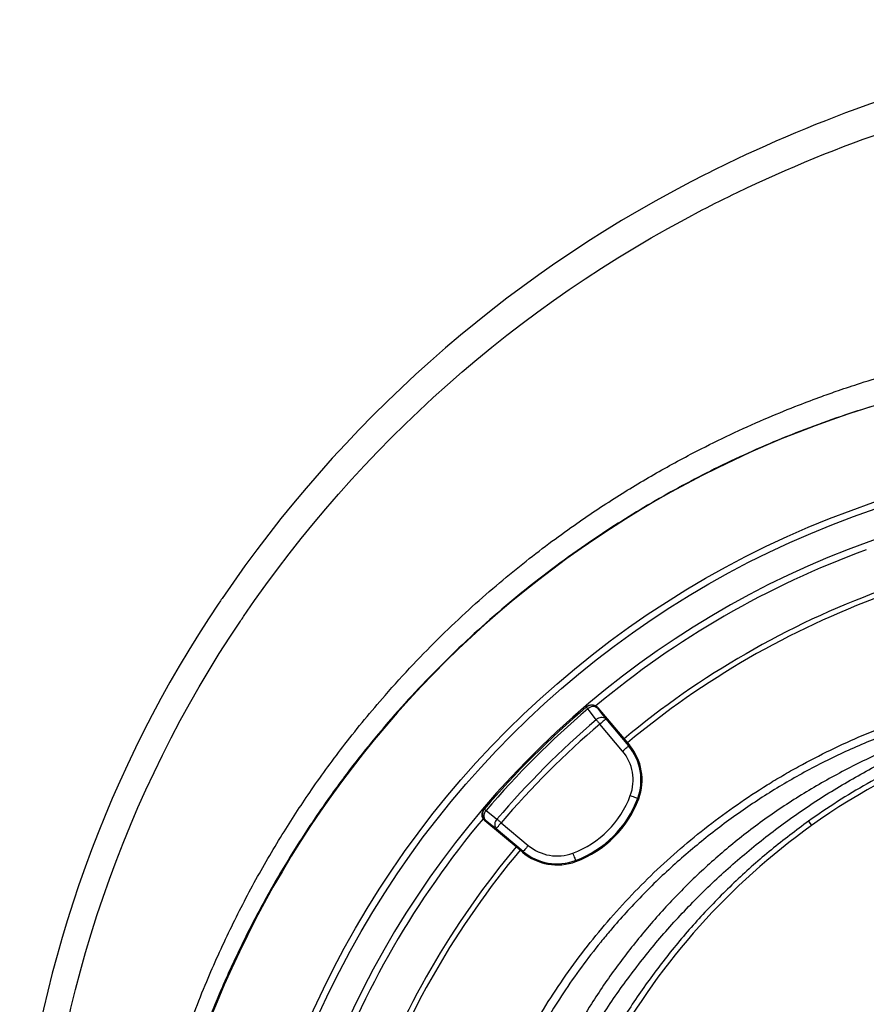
# Model space of a CAD drawing. Header units: millimetres. Extents: x 2299 to 4493, y 1100 to 5770.
# Tile 22 of 25: x 2339 to 2983, y 5020 to 5770. Entities that reach past the tile are written whole.
import ezdxf

# ---------------------------------------------------------------- set-up
doc = ezdxf.new("R2010")
doc.units = ezdxf.units.MM
doc.header["$LTSCALE"] = 2

msp = doc.modelspace()

# ---------------------------------------------------------------- linework, layer by layer
at = {"color": 7, "linetype": 'Continuous', "lineweight": 25}
for p, q in [((2769.88, 5246.78), (2769.51, 5246.47)), ((2778.36, 5246.07), (2778, 5245.76)), ((2778.36, 5246.07), (2800.85, 5219.27)), ((2784.46, 5237.49), (2801.73, 5216.91)), ((2797.13, 5213.05), (2779.87, 5233.63)), ((2800.85, 5219.27), (2802.38, 5217.45)), ((2802.38, 5217.45), (2801.73, 5216.91)), ((2809.42, 5176.79), (2808.63, 5177.09)), ((2691.94, 5168.89), (2691.63, 5168.53)), ((2692.65, 5160.4), (2692.34, 5160.04)), ((2719.14, 5137.55), (2692.34, 5160.04)), ((2704.77, 5158.54), (2725.35, 5141.27)), ((2938.55, 5159.73), (2940.93, 5156.41)), ((2721.5, 5136.68), (2700.92, 5153.94)), ((2720.95, 5136.03), (2719.14, 5137.55)), ((2720.95, 5136.03), (2721.5, 5136.68)), ((2761.61, 5128.99), (2761.32, 5129.78))]:
    msp.add_line(p, q, dxfattribs=at)
at = {"color": 7, "linetype": 'Continuous', "lineweight": 25, "flags": 128}
for points in [[(2769.51, 5246.47), (2769.53, 5246.45), (2769.59, 5246.38), (2769.68, 5246.27), (2769.81, 5246.12), (2769.97, 5245.93), (2770.17, 5245.7), (2770.4, 5245.43), (2770.65, 5245.13)], [(2777.11, 5236.86), (2771.89, 5243.55), (2770.65, 5245.13)], [(2778, 5245.76), (2781.16, 5241.71), (2784.46, 5237.49)], [(2777.11, 5236.86), (2777.4, 5236.53), (2777.7, 5236.17), (2778.03, 5235.78), (2778.38, 5235.38), (2778.74, 5234.96), (2779.11, 5234.52), (2779.49, 5234.08), (2779.87, 5233.63)], [(2784.46, 5237.49), (2784.35, 5237.39), (2784.07, 5237.16), (2783.63, 5236.79), (2783.06, 5236.31), (2782.37, 5235.73), (2781.59, 5235.08), (2780.75, 5234.37), (2779.87, 5233.63)], [(2797.13, 5213.05), (2798.01, 5213.79), (2798.86, 5214.5), (2799.64, 5215.16), (2800.33, 5215.73), (2800.9, 5216.21), (2801.33, 5216.58), (2801.61, 5216.81), (2801.73, 5216.91)], [(2803, 5179.17), (2804.08, 5178.78), (2805.11, 5178.39), (2806.07, 5178.04), (2806.91, 5177.72), (2807.61, 5177.46), (2808.14, 5177.27), (2808.48, 5177.14), (2808.63, 5177.09)], [(2691.94, 5168.89), (2691.96, 5168.87), (2692.02, 5168.82), (2692.13, 5168.72), (2692.28, 5168.59), (2692.48, 5168.43), (2692.71, 5168.24), (2692.97, 5168.01), (2693.27, 5167.75)], [(2693.27, 5167.75), (2699.96, 5162.53), (2701.55, 5161.29)], [(2700.92, 5153.94), (2696.69, 5157.24), (2692.65, 5160.4)], [(2700.92, 5153.94), (2701.01, 5154.06), (2701.25, 5154.34), (2701.61, 5154.77), (2702.09, 5155.34), (2702.67, 5156.03), (2703.33, 5156.81), (2704.04, 5157.66), (2704.77, 5158.54)], [(2701.55, 5161.29), (2701.88, 5161.01), (2702.24, 5160.7), (2702.62, 5160.37), (2703.03, 5160.03), (2703.45, 5159.67), (2703.88, 5159.3), (2704.33, 5158.92), (2704.77, 5158.54)], [(2725.35, 5141.27), (2724.61, 5140.39), (2723.91, 5139.55), (2723.25, 5138.77), (2722.67, 5138.08), (2722.19, 5137.5), (2721.83, 5137.07), (2721.59, 5136.79), (2721.5, 5136.68)], [(2759.23, 5135.4), (2759.63, 5134.33), (2760.01, 5133.29), (2760.37, 5132.34), (2760.68, 5131.49), (2760.94, 5130.79), (2761.14, 5130.26), (2761.26, 5129.92), (2761.32, 5129.78)]]:
    msp.add_lwpolyline(points, dxfattribs=at)
at = {"color": 7, "linetype": 'Continuous', "lineweight": 25}
for radius in [720, 715]:
    msp.add_circle((3218.5, 4719.9), radius, dxfattribs=at)
for centre, radius, start, end in [((3218.5, 4719.9), 790, 92.51549, 281.40126), ((3218.5, 4719.9), 693, 1.57108, 178.42892), ((3218.5, 4719.9), 688, 110.06073, 129.93861), ((3218.5, 4719.9), 655, 110.09164, 129.90836), ((3218.5, 4719.9), 651, 110.0922, 129.9078), ((3218.5, 4719.9), 692, 130.45336, 139.54664), ((3218.5, 4719.9), 690.24, 130.45336, 139.54664), ((2773.4, 5241.9), 6, 39.98333, 130.43497), ((2774.68, 5241.33), 5.53, 53.09665, 136.64413), ((3218.5, 4769.72), 476, 93.54499, 125.67115), ((3218.5, 4719.9), 679.76, 130.49145, 139.50855), ((2781.14, 5233.06), 5.53, 53.10253, 136.66402), ((3218.5, 4719.9), 675.51, 130.49145, 139.50855), ((2770.93, 5191.07), 40.2, 339.65135, 40), ((2770.93, 5191.07), 41.05, 339.65135, 40), ((2770.93, 5191.07), 34.21, 339.65135, 40), ((2733.43, 5204.98), 74.21, 290.34865, 339.65135), ((2733.43, 5204.98), 80.2, 290.34865, 339.65135), ((2733.43, 5204.98), 81.05, 290.34865, 339.65135), ((2696.5, 5165), 6, 139.56503, 230.01667), ((2697.07, 5163.73), 5.53, 133.35587, 216.90335), ((3218.5, 4719.9), 688, 140.06013, 159.93652), ((2705.34, 5157.27), 5.53, 133.33598, 216.89747), ((3247.66, 4729.1), 526, 125.67115, 150.69029), ((3218.5, 4719.9), 655, 140.09164, 159.90836), ((2747.34, 5167.47), 34.21, 230, 290.34865), ((3218.5, 4719.9), 651, 140.0922, 159.9078), ((2747.34, 5167.47), 41.05, 230, 290.34865), ((2747.34, 5167.47), 40.2, 230, 290.34865)]:
    msp.add_arc(centre, radius, start, end, dxfattribs=at)
for points, knots in [([(3315.5, 5768.79), (3253.02, 5765.78), (3189.02, 5757.76), (3125.67, 5744.62), (3038.37, 5726.32), (2945.53, 5694.66), (2858.17, 5650.85), (2705.77, 5571.71), (2582.12, 5461.8), (2490.85, 5326.8), (2405.44, 5199.88), (2353.56, 5055.45), (2338.51, 4905.43)], [0.1649655, 0.1649655, 0.1649655, 0.1649655, 0.1986917, 0.1995454, 0.1995454, 0.246352, 0.2517844, 0.2517844, 0.3381108, 0.3388674, 0.3388674, 0.4198531, 0.4198531, 0.4198531, 0.4198531]), ([(2610.73, 4209.72), (2555.44, 4261.45), (2507.71, 4321.15), (2459.49, 4403.52), (2386.26, 4538.93), (2351.5, 4690.94), (2353.91, 4841.36), (2361.16, 5014.35), (2418.15, 5180.97), (2507.26, 5313.11), (2596.61, 5445), (2717.53, 5552.24), (2866.5, 5629.32), (2951.89, 5671.98), (3042.58, 5702.76), (3127.86, 5720.43), (3367.96, 5769.7), (3617.31, 5743.45), (3877.69, 5630.26), (4050.17, 5541.05), (4188.24, 5401.34), (4293, 5223.06), (4411.94, 4986.85), (4452.84, 4721.5), (4428.92, 4510.8), (4403.43, 4291.55), (4317.17, 4083.88), (4186.18, 3902.75), (4122.77, 3815.43), (4051.52, 3736.18), (3963.53, 3673.29), (3897.11, 3626.13), (3829.68, 3583.77), (3767.55, 3542.46)], [0.0252628, 0.0252628, 0.0252628, 0.0252628, 0.0669602, 0.0669602, 0.077375, 0.1511711, 0.1511711, 0.159594, 0.2459512, 0.2459512, 0.2467078, 0.3330342, 0.3330342, 0.3384666, 0.3852732, 0.3852732, 0.3861269, 0.5194248, 0.5194248, 0.5419953, 0.6264312, 0.6264312, 0.6556654, 0.7722824, 0.7722824, 0.7734671, 0.8949333, 0.8960231, 0.8960231, 0.9540844, 0.9540844, 0.9568991, 1, 1, 1, 1]), ([(2610.73, 4209.72), (2610.54, 4209.95), (2610.16, 4210.4), (2609.56, 4211.11), (2608.95, 4211.84), (2608.32, 4212.59), (2607.66, 4213.37), (2606.99, 4214.18), (2606.29, 4215.01), (2605.58, 4215.86), (2604.85, 4216.75), (2604.09, 4217.65), (2603.32, 4218.59), (2602.53, 4219.55), (2601.72, 4220.53), (2600.89, 4221.54), (2600.04, 4222.58), (2599.17, 4223.64), (2598.29, 4224.73), (2597.38, 4225.85), (2596.46, 4226.99), (2595.52, 4228.16), (2594.56, 4229.36), (2593.58, 4230.58), (2592.59, 4231.83), (2591.58, 4233.1), (2590.55, 4234.41), (2589.5, 4235.74), (2588.44, 4237.09), (2587.36, 4238.48), (2586.26, 4239.89), (2585.15, 4241.33), (2584.02, 4242.8), (2582.87, 4244.29), (2581.71, 4245.82), (2580.53, 4247.37), (2577.34, 4251.6), (2571.99, 4258.81), (2564.42, 4269.36), (2556.5, 4280.79), (2546.74, 4295.42), (2535.12, 4313.78), (2521.77, 4336.44), (2508.15, 4361.49), (2495.64, 4386.69), (2484.26, 4411.81), (2473.99, 4436.59), (2463.99, 4463.26), (2452.09, 4498.96), (2439.64, 4544.2), (2429.5, 4594.37), (2423, 4641.56), (2419.38, 4685.15), (2418.16, 4729.76), (2419.49, 4775.29), (2422.9, 4814.07), (2427.11, 4845.79), (2431.13, 4870.23), (2435.91, 4894.59), (2441.45, 4918.83), (2447.76, 4942.96), (2454.83, 4966.94), (2462.66, 4990.75), (2471.27, 5014.38), (2482.88, 5043.4), (2498.15, 5077.27), (2517.83, 5115.3), (2538.61, 5150.72), (2561.18, 5185.14), (2586.58, 5219.91), (2612.64, 5251.55), (2637.34, 5278.75), (2658.67, 5300.47), (2679.76, 5320.43), (2700.51, 5338.72), (2720.82, 5355.45), (2740.6, 5370.72), (2764.29, 5387.88), (2792.15, 5406.47), (2824.48, 5425.86), (2854.46, 5442.02), (2882.26, 5455.6), (2906.97, 5466.63), (2929.19, 5475.65), (2946.95, 5482.34), (2962.61, 5487.89), (2980.27, 5493.75), (3004.07, 5500.97), (3035.1, 5509.23), (3061.01, 5514.92), (3079.21, 5518.36), (3087.24, 5519.79), (3095.27, 5521.14), (3103.31, 5522.4), (3111.35, 5523.59), (3119.39, 5524.69), (3127.43, 5525.7), (3135.48, 5526.64), (3143.53, 5527.48), (3151.57, 5528.25), (3159.6, 5528.94), (3167.62, 5529.56), (3175.63, 5530.11), (3180.96, 5530.41), (3183.63, 5530.56)], [0, 0, 0, 0, 0.000616, 0.001245, 0.001889, 0.002548, 0.003221, 0.003909, 0.004612, 0.005331, 0.006064, 0.006813, 0.007577, 0.008357, 0.009152, 0.009964, 0.010791, 0.011633, 0.012492, 0.013367, 0.014258, 0.015165, 0.016088, 0.017028, 0.017983, 0.018956, 0.019944, 0.020949, 0.02197, 0.023008, 0.024062, 0.025133, 0.026221, 0.027325, 0.028445, 0.029583, 0.030737, 0.037726, 0.045201, 0.053164, 0.061618, 0.075294, 0.090162, 0.106227, 0.123496, 0.137609, 0.152655, 0.168616, 0.18548, 0.215851, 0.247294, 0.271225, 0.295616, 0.320483, 0.345852, 0.371755, 0.385527, 0.399321, 0.413141, 0.42699, 0.44087, 0.454786, 0.46874, 0.482734, 0.496773, 0.520922, 0.544729, 0.568217, 0.589431, 0.613381, 0.640039, 0.657756, 0.674672, 0.690806, 0.706177, 0.720798, 0.734684, 0.747847, 0.76958, 0.790516, 0.810679, 0.826359, 0.842085, 0.855791, 0.866328, 0.873719, 0.883497, 0.897337, 0.915192, 0.937004, 0.94154, 0.946071, 0.950596, 0.955117, 0.959633, 0.964144, 0.968651, 0.973153, 0.97765, 0.982141, 0.986621, 0.991091, 0.99555, 1, 1, 1, 1]), ([(3183.83, 5509.14), (3182.5, 5509.08), (3179.81, 5508.96), (3175.74, 5508.75), (3171.59, 5508.52), (3167.38, 5508.26), (3163.1, 5507.97), (3158.74, 5507.66), (3154.32, 5507.31), (3149.82, 5506.94), (3145.26, 5506.53), (3140.62, 5506.09), (3135.92, 5505.61), (3131.15, 5505.1), (3126.31, 5504.55), (3121.4, 5503.96), (3116.42, 5503.33), (3111.38, 5502.66), (3106.27, 5501.94), (3101.09, 5501.19), (3095.84, 5500.38), (3090.53, 5499.53), (3085.15, 5498.64), (3079.71, 5497.69), (3064.08, 5494.85), (3040.31, 5489.88), (3010.54, 5482.32), (2986.67, 5475.36), (2954.19, 5464.9), (2912.37, 5449.12), (2861.13, 5425.42), (2813.5, 5399.19), (2765.4, 5368.3), (2717.15, 5332.02), (2669.38, 5289.59), (2625.85, 5244.21), (2591.37, 5202.07), (2564.43, 5164.51), (2543.64, 5132.35), (2524.56, 5099.44), (2507.19, 5065.89), (2487.93, 5023.91), (2468.31, 4972.79), (2450.11, 4911.01), (2437.26, 4849.02), (2430.39, 4794.2), (2427.53, 4748.38), (2427.03, 4709.82), (2428.36, 4671.91), (2431.44, 4634.74), (2437.03, 4591.71), (2446.14, 4543.7), (2457.99, 4498.59), (2469.36, 4463.03), (2478.99, 4436.36), (2488.9, 4411.62), (2499.92, 4386.48), (2512.09, 4361.18), (2525.37, 4335.99), (2538.4, 4313.22), (2549.74, 4294.75), (2559.28, 4280.01), (2567.05, 4268.47), (2574.47, 4257.83), (2580, 4250.16), (2583.7, 4245.12), (2585.7, 4242.42), (2587.65, 4239.81), (2589.55, 4237.29), (2591.4, 4234.85), (2593.2, 4232.5), (2594.95, 4230.23), (2596.64, 4228.04), (2598.28, 4225.94), (2599.86, 4223.92), (2601.39, 4221.99), (2602.86, 4220.14), (2604.27, 4218.36), (2605.63, 4216.67), (2606.93, 4215.06), (2608.16, 4213.53), (2609.34, 4212.07), (2610.46, 4210.7), (2611.52, 4209.4), (2612.19, 4208.58), (2612.52, 4208.18)], [0, 0, 0, 0, 0.002252, 0.004546, 0.00688, 0.009254, 0.011669, 0.014125, 0.016622, 0.019159, 0.021737, 0.024355, 0.027015, 0.029715, 0.032455, 0.035236, 0.038058, 0.040921, 0.043824, 0.046768, 0.049753, 0.052778, 0.055845, 0.058951, 0.062099, 0.082654, 0.099924, 0.113908, 0.124606, 0.157516, 0.189255, 0.219823, 0.249219, 0.285699, 0.321621, 0.356985, 0.39179, 0.413492, 0.435053, 0.456471, 0.477746, 0.49888, 0.534542, 0.570227, 0.607711, 0.64155, 0.663673, 0.685452, 0.706885, 0.727975, 0.748721, 0.780544, 0.810965, 0.828035, 0.844156, 0.859327, 0.873549, 0.891096, 0.907414, 0.922507, 0.936383, 0.945022, 0.953164, 0.960811, 0.96797, 0.970043, 0.972064, 0.974034, 0.975953, 0.977821, 0.979638, 0.981405, 0.983122, 0.984789, 0.986407, 0.987976, 0.989497, 0.99097, 0.992396, 0.993775, 0.995108, 0.996396, 0.99764, 0.998841, 1, 1, 1, 1]), ([(3163.2, 5259.39), (3152.91, 5257.98), (3132.32, 5255.17), (3101.85, 5248.57), (3071.76, 5240.52), (3040.59, 5230.69), (3008.52, 5218.7), (2975.93, 5203.87), (2944.43, 5186.92), (2914.27, 5167.9), (2886.05, 5147.14), (2859.85, 5124.71), (2835.62, 5100.89), (2813.03, 5075.54), (2792.24, 5048.84), (2774.62, 5023.39), (2764.78, 5006.42), (2760.56, 4999.14)], [0, 0, 0, 0, 0.061908, 0.123918, 0.185972, 0.247942, 0.319255, 0.390836, 0.462487, 0.534029, 0.60531, 0.673782, 0.742475, 0.811266, 0.880006, 0.948518, 1, 1, 1, 1]), ([(2735.16, 5013.59), (2744.71, 5029.32), (2755.05, 5044.5), (2771.73, 5066.42), (2777.48, 5073.58), (2789.38, 5087.63), (2795.49, 5094.47), (2814.27, 5114.43), (2827.41, 5127), (2854.9, 5150.71), (2869.24, 5161.85), (2891.68, 5177.47), (2899.31, 5182.49), (2910.99, 5189.75), (2914.92, 5192.12), (2922.87, 5196.77), (2926.86, 5199.04), (2946.93, 5210.1), (2963.34, 5218.04), (2996.8, 5232.17), (3013.86, 5238.35), (3039.96, 5246.31), (3048.74, 5248.74), (3066.47, 5253.16), (3075.42, 5255.14), (3084.45, 5256.9)], [0, 0, 0, 0, 0.125, 0.125, 0.1875, 0.1875, 0.25, 0.25, 0.375, 0.375, 0.5, 0.5, 0.5625, 0.5625, 0.59375, 0.59375, 0.625, 0.625, 0.75, 0.75, 0.875, 0.875, 0.9375, 0.9375, 1, 1, 1, 1]), ([(3085.6, 5251.02), (3074.18, 5248.55), (3051.29, 5243.62), (3017.66, 5233.3), (2984.71, 5220.93), (2952.71, 5206.35), (2921.81, 5189.68), (2892.14, 5170.9), (2863.76, 5150.14), (2836.8, 5127.49), (2811.44, 5103.13), (2792.99, 5082.84), (2777.89, 5064.6), (2765.68, 5048.76), (2752.25, 5029.68), (2744.14, 5016.69), (2740.27, 5010.48)], [0, 0, 0, 0, 0.080899, 0.162075, 0.243341, 0.324512, 0.405407, 0.486315, 0.567501, 0.64878, 0.729965, 0.810873, 0.838537, 0.893937, 0.949336, 1, 1, 1, 1]), ([(2769.88, 5246.78), (2770.18, 5247.04), (2770.5, 5247.26), (2771.19, 5247.64), (2771.56, 5247.8), (2772.31, 5248.04), (2772.69, 5248.13), (2773.47, 5248.22), (2773.87, 5248.22), (2774.66, 5248.16), (2775.04, 5248.09), (2775.81, 5247.87), (2776.18, 5247.72), (2776.87, 5247.36), (2777.21, 5247.14), (2777.83, 5246.65), (2778.11, 5246.37), (2778.36, 5246.07)], [0, 0, 0, 0, 0.125, 0.125, 0.25, 0.25, 0.375, 0.375, 0.5, 0.5, 0.625, 0.625, 0.75, 0.75, 0.875, 0.875, 1, 1, 1, 1]), ([(2771.63, 4994.69), (2775.65, 5001.52), (2785.91, 5018.96), (2804.9, 5045.53), (2828.17, 5074.41), (2853.5, 5101.64), (2880.65, 5127.18), (2909.53, 5150.87), (2940, 5172.64), (2971.93, 5192.35), (3005.16, 5209.96), (3039.56, 5225.3), (3074.9, 5238.54), (3099.14, 5245.38), (3111.26, 5248.8)], [0, 0, 0, 0, 0.055365, 0.14124, 0.227117, 0.312992, 0.398869, 0.484744, 0.570621, 0.656496, 0.742373, 0.828248, 0.914123, 1, 1, 1, 1]), ([(3188.82, 5248.87), (3179.88, 5248.15), (3162.01, 5246.72), (3135.4, 5242.72), (3108.78, 5237.3), (3082.27, 5230.26), (3055.95, 5221.65), (3030.63, 5211.72), (3006.36, 5200.6), (2983.08, 5188.33), (2960.35, 5174.83), (2945.82, 5164.76), (2938.55, 5159.73)], [0, 0, 0, 0, 0.099897, 0.199866, 0.299756, 0.402558, 0.505445, 0.608247, 0.705595, 0.802944, 0.901472, 1, 1, 1, 1]), ([(2692.34, 5160.04), (2692.03, 5160.3), (2691.76, 5160.58), (2691.27, 5161.19), (2691.05, 5161.53), (2690.69, 5162.23), (2690.54, 5162.59), (2690.32, 5163.35), (2690.25, 5163.74), (2690.18, 5164.53), (2690.19, 5164.92), (2690.28, 5165.71), (2690.36, 5166.09), (2690.6, 5166.84), (2690.76, 5167.21), (2691.14, 5167.9), (2691.37, 5168.23), (2691.63, 5168.53)], [0, 0, 0, 0, 0.125, 0.125, 0.25, 0.25, 0.375, 0.375, 0.5, 0.5, 0.625, 0.625, 0.75, 0.75, 0.875, 0.875, 1, 1, 1, 1]), ([(2938.55, 5159.73), (2929.02, 5152.61), (2909.93, 5138.35), (2883.2, 5114.53), (2857.97, 5089.09), (2834.53, 5062.04), (2813.08, 5033.46), (2796.66, 5008.83), (2788.18, 4993.33), (2785.41, 4988.26)], [0, 0, 0, 0, 0.1539047, 0.3083341, 0.4629435, 0.6173772, 0.7712857, 0.9253102, 1, 1, 1, 1])]:
    msp.add_open_spline(points, degree=3, knots=knots, dxfattribs=at)

doc.saveas('drawing.dxf')
